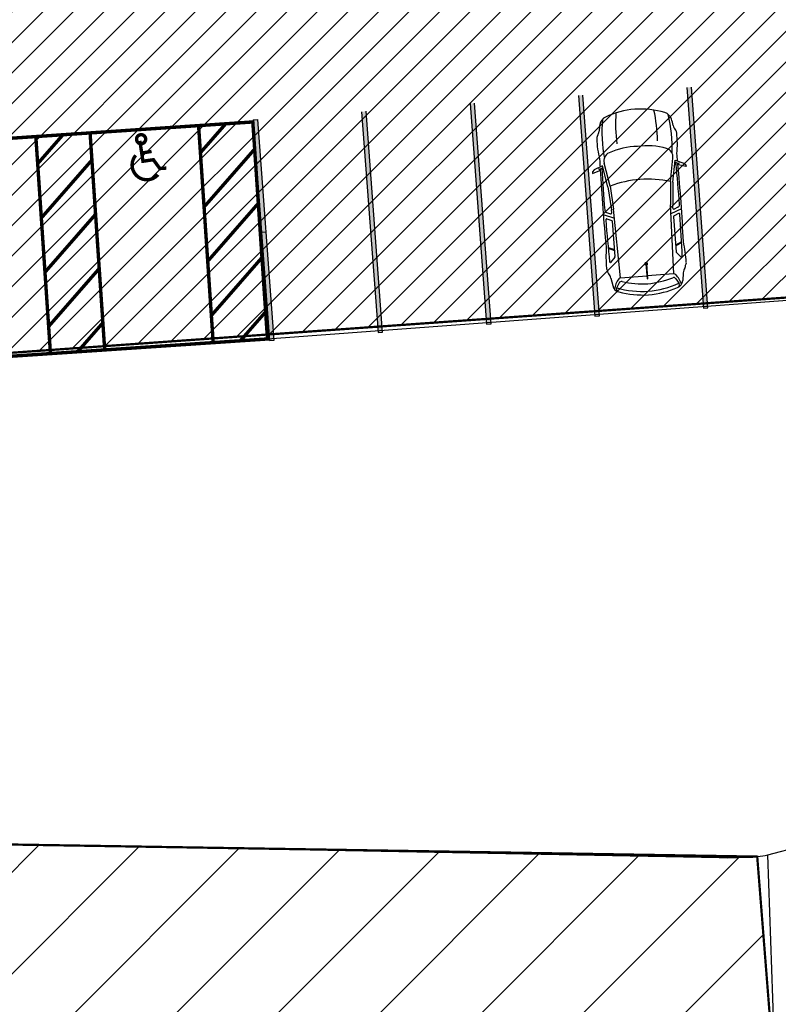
# Model space of a CAD drawing. Header units: millimetres. Extents: x 573132 to 957048, y 21042 to 318066.
# Tile 19 of 256: x 825261 to 842004, y 137685 to 159414. Entities that reach past the tile are written whole.
import ezdxf

# ---------------------------------------------------------------- set-up
doc = ezdxf.new("R2010")
doc.units = ezdxf.units.MM
doc.header["$LTSCALE"] = 2000
for name, color, linetype in [('_NIBSC_A-kerb', 7, 'Continuous'), ('_NIBSC_A_parking-bays', 7, 'Continuous'), ('_NIBSC_FM trees 3metre zone', 210, 'Continuous'), ('Cars', 7, 'Continuous')]:
    doc.layers.add(name, color=color, linetype=linetype)

# ---------------------------------------------------------------- blocks, each defined once
blk = doc.blocks.new('A$C2A714640')
for p, q in [((1189.404332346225, 1839.159469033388), (1268.12692369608, 2028.708771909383)), ((1268.12692369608, 2028.708771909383), (1308.726248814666, 2064.900482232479)), ((1346.033730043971, 2068.190633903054), (1293.3643425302, 1904.607390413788)), ((1308.726248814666, 2064.900482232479), (1335.060942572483, 2070.384070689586)), ((1335.060942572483, 2070.384070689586), (1346.033730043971, 2068.190633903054)), ((1650.752996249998, 1703.353998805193), (1135.431684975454, 1795.797134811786)), ((1664.509271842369, 1753.930720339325), (1189.404332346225, 1839.159469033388)), ((1270.434149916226, 1912.676969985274), (1229.620704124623, 1831.945081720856)), ((1293.3643425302, 1904.607390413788), (1242.88951442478, 1922.370461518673)), ((1664.509271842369, 1753.930720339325), (2175.456650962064, 1714.627075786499)), ((2225.391744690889, 1825.133952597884), (2259.734523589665, 1736.954397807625)), ((2266.558916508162, 1901.082882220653), (2360.916374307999, 1658.807827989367)), ((2368.722181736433, 1829.100114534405), (2409.11934892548, 1725.375129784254)), ((2996.90282200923, 1847.291761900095), (3055.858288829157, 1712.855187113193)), ((3016.554644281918, 1845.326579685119), (3074.648305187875, 1712.855187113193)), ((3218.657925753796, 1717.821742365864), (3329.57480069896, 1816.455403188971)), ((3679.091529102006, 1835.730394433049), (3845.516702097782, 1809.06261574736)), ((1650.752996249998, 1703.353998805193), (2161.700375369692, 1664.050354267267)), ((3686.232238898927, 1623.122048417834), (2161.700375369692, 1664.050354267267)), ((2242.788420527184, 1712.855187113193), (2175.456650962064, 1714.627075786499)), ((2427.431378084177, 1712.855187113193), (3205.598942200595, 1712.855187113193)), ((3686.232238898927, 1621.717180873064), (3686.232238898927, 1039.842162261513)), ((3796.389954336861, 1664.09343495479), (3910.110931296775, 1727.895076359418)), ((3419.417000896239, 1042.546168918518), (3754.609912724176, 1039.149197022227)), ((3419.417000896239, 1027.837914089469), (3754.609912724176, 1031.23488600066)), ((3686.232238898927, 448.6669021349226), (3686.232238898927, 1030.541920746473)), ((3754.609912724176, 1031.23488600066), (3754.609912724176, 1039.149197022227)), ((3686.232238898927, 447.2620346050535), (2161.700375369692, 406.3337287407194)), ((1650.752996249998, 367.0300842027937), (1135.431684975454, 274.5869482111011)), ((1664.509271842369, 316.4533626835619), (1189.404332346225, 231.2246139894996)), ((1189.404332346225, 231.2246139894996), (1268.12692369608, 41.67531109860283)), ((1270.434149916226, 157.7071130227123), (1229.620704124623, 238.4390013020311)), ((1650.752996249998, 367.0300842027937), (2161.700375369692, 406.3337287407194)), ((1664.509271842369, 316.4533626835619), (2175.456650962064, 355.7570072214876)), ((2242.788420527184, 357.5288959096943), (2175.456650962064, 355.7570072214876)), ((2225.391744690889, 245.2501304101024), (2259.734523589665, 333.4296852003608)), ((2266.558916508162, 169.3012008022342), (2360.916374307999, 411.5762550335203)), ((2368.722181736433, 241.2839684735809), (2409.11934892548, 345.0089532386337)), ((2427.431378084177, 357.5288959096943), (3205.598942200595, 357.5288959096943)), ((2996.90282200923, 223.0923211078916), (3055.858288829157, 357.5288959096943)), ((3016.554644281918, 225.0575033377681), (3074.648305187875, 357.5288959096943)), ((3218.657925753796, 352.5623406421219), (3329.57480069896, 253.9286798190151)), ((3679.091529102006, 234.6536886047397), (3845.516702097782, 261.3214672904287)), ((3796.389954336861, 406.2906480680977), (3910.110931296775, 342.4890066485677)), ((1293.3643425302, 165.7766925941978), (1242.88951442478, 148.0136214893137)), ((1268.12692369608, 41.67531109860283), (1308.726248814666, 5.483600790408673)), ((1346.033730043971, 2.19344910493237), (1293.3643425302, 165.7766925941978)), ((1308.726248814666, 5.483600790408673), (1335.060942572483, 1.231839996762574e-05)), ((1335.060942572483, 1.231839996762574e-05), (1346.033730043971, 2.19344910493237))]:
    blk.add_line(p, q)
for centre, radius, start, end in [((329.750723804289, 1606.707681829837), 225.2126992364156, 104.0370784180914, 157.2005630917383), ((670.443668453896, -1500.912689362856), 3304.103639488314, 83.82630272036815, 98.7194493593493), ((499.1550489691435, 1133.521500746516), 727.0501408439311, 95.98946155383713, 107.9468742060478), ((402.7848107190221, 2052.048201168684), 196.5182227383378, 275.9894615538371, 308.6870734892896), ((585.3434886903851, 1824.072335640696), 95.54455504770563, 87.47388308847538, 128.6870734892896), ((685.0302443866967, -96.52616967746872), 2018.309704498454, 79.82583118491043, 92.71137481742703), ((1100.732317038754, 1602.36661567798), 196.5182227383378, 79.82992158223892, 158.9467679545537), ((2019.224663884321, -38636.9651150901), 40538.80251887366, 91.14083303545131, 91.38194175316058), ((2019.224663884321, -38636.9651150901), 40499.94166442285, 89.78573920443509, 91.10027736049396), ((2019.224663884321, -38636.9651150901), 40538.80251887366, 88.61805824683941, 91.07117725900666), ((2170.455657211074, 1803.738313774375), 58.95546682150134, 21.27913210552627, 89.78573920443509), ((2387.03421089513, 1836.231994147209), 19.65182227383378, 89.611840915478, 201.2791321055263), ((2104.795877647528, -39824.05257231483), 41680.89242592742, 88.32993843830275, 89.611840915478), ((3452.61454352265, -1617.523225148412), 3537.049224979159, 90.06025627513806, 97.40253772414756), ((3319.11096976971, 1825.385316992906), 13.75627559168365, 319.5223032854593, 88.20633579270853), ((3453.105839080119, 1824.072335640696), 95.54455504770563, 51.31292651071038, 92.52611691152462), ((3517.038650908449, 1803.199979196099), 95.54455504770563, 51.31292651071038, 92.52611691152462), ((3699.597328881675, 2031.175844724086), 196.5182227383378, 231.3129265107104, 264.0105384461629), ((4023.641231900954, 1301.171637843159), 483.5562338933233, 101.1159342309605, 130.9803993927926), ((3824.291354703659, 1630.542685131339), 179.7773094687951, 18.28025800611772, 83.21957810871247), ((1837.796233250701, 1035.192041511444), 1837.796308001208, 158.9939976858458, 180), ((2269.433480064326, 1152.498020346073), 1448.813779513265, 158.9467679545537, 184.6441460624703), ((3873.374095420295, 1035.192041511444), 2320.880210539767, 163.2682277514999, 180), ((2243.253697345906, 1730.535706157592), 17.68664004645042, 268.4925642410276, 21.27913210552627), ((2427.431378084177, 1732.507009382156), 19.65182227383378, 201.2791321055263, 270), ((3205.598942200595, 1732.507009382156), 19.65182227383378, 270, 311.645334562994), ((3745.187705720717, 1621.717180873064), 58.95546682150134, 130.9803993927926, 180), ((3825.23636298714, 1612.677175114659), 58.95546682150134, 119.2940243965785, 197.2941589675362), ((1821.957630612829, 985.4088794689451), 2040.232834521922, 1.398197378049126, 17.38909123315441), ((1860.260409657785, 992.2340511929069), 2168.788565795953, 1.134952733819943, 19.70197231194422), ((3934.82047938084, 1670.666481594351), 62.33517327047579, 15.12619538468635, 113.3532023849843), ((1888.553875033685, 988.6526297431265), 2219.164961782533, 1.201671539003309, 18.3402218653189), ((532.0984830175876, -1813.310645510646), 3304.103639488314, 86.54404238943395, 98.41366915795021), ((1837.796233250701, 1035.192041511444), 1837.796308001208, 180, 201.0060023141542), ((2269.433480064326, 917.8860626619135), 1448.813779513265, 175.3558539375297, 201.0532320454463), ((3873.374095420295, 1035.192041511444), 2320.880210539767, 180, 196.7317722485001), ((3419.417000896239, 1035.192041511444), 29.68921448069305, 13.76027932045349, 346.2397206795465), ((3419.417000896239, 1035.192041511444), 7.354127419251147, 90, 270), ((1821.957630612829, 1084.975203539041), 2040.232834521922, 342.6109087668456, 358.6018026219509), ((1860.260409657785, 1078.150031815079), 2168.788565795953, 340.2980276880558, 358.8650472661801), ((1888.553875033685, 1081.73145326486), 2219.164961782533, 341.6597781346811, 358.7983284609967), ((532.0984830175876, 3883.694728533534), 3304.103639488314, 261.5863308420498, 273.455957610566), ((3745.187705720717, 448.6669021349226), 58.95546682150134, 180, 229.0196006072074), ((3825.23636298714, 457.7069079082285), 58.95546682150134, 162.7058410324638, 240.7059756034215), ((329.750723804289, 463.67640119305), 225.2126992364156, 202.7994369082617, 255.9629215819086), ((670.443668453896, 3571.296772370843), 3304.103639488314, 261.2805506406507, 276.1736972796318), ((499.1550489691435, 936.8625822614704), 727.0501408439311, 252.0531257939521, 264.0105384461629), ((1100.732317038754, 468.0174673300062), 196.5182227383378, 201.0532320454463, 280.1700784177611), ((2170.455657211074, 266.6457692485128), 58.95546682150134, 270.2142607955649, 338.7208678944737), ((2243.253697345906, 339.848376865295), 17.68664004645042, 338.7208678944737, 91.50743575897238), ((2387.03421089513, 234.1520888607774), 19.65182227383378, 158.7208678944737, 270.388159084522), ((2104.795877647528, 41894.43665533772), 41680.89242592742, 270.388159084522, 271.6700615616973), ((2427.431378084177, 337.8770736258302), 19.65182227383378, 90, 158.7208678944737), ((3205.598942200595, 337.8770736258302), 19.65182227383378, 48.35466543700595, 90), ((3319.11096976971, 244.99876601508), 13.75627559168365, 271.7936642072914, 40.47769671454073), ((3699.597328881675, 39.20823828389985), 196.5182227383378, 95.98946155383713, 128.6870734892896), ((4023.641231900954, 769.2124451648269), 483.5562338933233, 229.0196006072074, 258.8840657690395), ((3824.291354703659, 439.8413979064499), 179.7773094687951, 276.7804218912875, 341.7197419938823), ((3934.82047938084, 399.7176014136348), 62.33517327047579, 246.6467976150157, 344.8738046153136), ((402.7848107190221, 18.3358818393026), 196.5182227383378, 51.31292651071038, 84.01053844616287), ((585.3434886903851, 246.3117473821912), 95.54455504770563, 231.3129265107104, 272.5261169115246), ((685.0302443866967, 2166.910252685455), 2018.309704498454, 267.288625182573, 280.1741688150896), ((2019.224663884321, 40707.34919811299), 40538.80251887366, 268.6180582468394, 268.8591669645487), ((2019.224663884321, 40707.34919811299), 40499.94166442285, 268.899722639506, 270.2142607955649), ((2019.224663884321, 40707.34919811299), 40538.80251887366, 268.9288227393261, 271.3819417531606), ((3452.61454352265, 3687.907308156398), 3537.049224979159, 262.5974622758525, 269.9397437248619), ((3453.105839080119, 246.3117473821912), 95.54455504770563, 267.4738830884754, 308.6870734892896), ((3517.038650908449, 267.1841038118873), 95.54455504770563, 267.4738830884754, 308.6870734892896)]:
    blk.add_arc(centre, radius, start, end)

msp = doc.modelspace()

# ---------------------------------------------------------------- hatches: boundary and pattern name
h = msp.add_hatch()
h.set_pattern_fill('ANSI31', color=6, scale=500)
h.set_pattern_definition([(45, (-184040.5050446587, -58059.74727075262), (-1122.532015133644, 1122.532015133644), [])])
edge = h.paths.add_edge_path()
edge.add_arc((799802.2684879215, 149994.9831490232), 1979.142335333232, 128.4942397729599, 137.4644392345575)
edge.add_arc((799741.7087424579, 150051.0169202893), 1896.63694051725, 137.4749414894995, 149.3646766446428)
edge.add_arc((800006.2850159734, 149895.6759253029), 2203.443506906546, 149.3948635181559, 159.6805662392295)
edge.add_arc((802463.3432297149, 149116.1560992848), 4779.855739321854, 161.1456652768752, 173.8979878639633)
edge.add_arc((777632.8245443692, 152301.8957465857), 20255.5082670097, 350.8818837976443, 352.4036373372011, ccw=False)
edge.add_line((797632.3791411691, 149091.9999407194), (797912.3791411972, 145801.9999407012))
edge.add_line((797912.3791411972, 145801.9999407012), (798168.3804772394, 142742.0784590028))
edge.add_arc((800985.2856575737, 142989.7928511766), 2827.776019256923, 185.0255764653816, 196.2501353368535)
edge.add_arc((800461.0772395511, 142840.2307923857), 2282.660116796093, 196.3280215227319, 209.5038731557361)
edge.add_arc((800310.7034601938, 142757.2412613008), 2110.91635648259, 209.553511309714, 220.337321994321)
edge.add_arc((800442.5230703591, 142871.8715977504), 2285.595022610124, 220.3887511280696, 233.5824664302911)
edge.add_arc((800764.9581972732, 143315.3554317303), 2833.892928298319, 233.6595667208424, 245.3358571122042)
edge.add_arc((800828.5711450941, 143356.0483150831), 2897.706611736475, 244.5285379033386, 258.2744733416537)
edge.add_arc((800701.8599444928, 142746.5933207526), 2275.218811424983, 258.2797978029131, 271.3172681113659)
edge.add_arc((800705.2216442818, 142600.0440735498), 2128.631012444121, 271.3174876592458, 281.2854166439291)
edge.add_arc((800682.6620340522, 142711.5855422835), 2242.430628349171, 281.2929574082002, 294.10163249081)
edge.add_arc((800469.0773411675, 143179.857247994), 2757.10082930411, 294.1794193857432, 306.5857566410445)
edge.add_arc((800208.339912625, 143569.4616606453), 3225.426841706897, 306.1798352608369, 311.5302888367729)
edge.add_arc((800624.2122655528, 143117.9381153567), 2611.711305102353, 311.2679754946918, 323.6387111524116)
edge.add_arc((800912.1852588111, 142904.4350520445), 2253.227928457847, 323.6692475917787, 335.1959832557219)
edge.add_arc((800978.4737867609, 142872.8771004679), 2179.81574921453, 335.2179990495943, 344.3169654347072)
edge.add_arc((800806.2341809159, 142921.1109472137), 2358.681543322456, 344.3199004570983, 356.7045748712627)
edge.add_arc((800196.2544500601, 142951.5996909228), 2969.408845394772, 356.7938339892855, 368.8414495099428)
edge.add_line((803130.3791411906, 143407.9999407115), (802964.3791411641, 146151.999940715))
edge.add_line((802964.3791411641, 146151.999940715), (802661.6341507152, 149839.0730367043))
edge.add_arc((799541.1108519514, 149578.2802270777), 3131.402009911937, 4.777302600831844, 9.958894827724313)
edge.add_arc((800127.1055164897, 149692.9846631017), 2534.426595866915, 9.695901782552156, 22.06663644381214)
edge.add_arc((800450.91348335, 149823.046377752), 2185.476446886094, 22.09587625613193, 33.70834238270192)
edge.add_arc((800511.058426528, 149862.1259822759), 2113.755817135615, 33.73190009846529, 42.75351111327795)
edge.add_arc((800384.0689387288, 149744.5252483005), 2286.834536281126, 42.75716159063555, 55.14161521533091)
edge.add_arc((800049.4230971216, 149256.1274107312), 2878.868219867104, 55.23205854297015, 67.30035805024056)
edge.add_arc((799937.1422793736, 149045.1244513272), 3116.934951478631, 66.89305343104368, 72.36490629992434)
edge.add_arc((800099.2702532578, 149592.4477097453), 2546.240824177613, 72.110524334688, 84.6412145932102)
edge.add_arc((800129.8232856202, 149907.3558637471), 2229.855822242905, 84.66715474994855, 94.87051604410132)
edge.add_arc((800125.4065814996, 149949.4037573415), 2187.584919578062, 94.84875855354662, 105.1458981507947)
edge.add_arc((800180.464877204, 149747.3323174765), 2397.022670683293, 105.1542398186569, 117.1925074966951)
edge.add_arc((800475.7800025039, 149182.8803525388), 3034.046497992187, 117.281860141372, 128.9031969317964)
h.paths.add_polyline_path([(805285.7909384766, 132271.8842791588), (807630.1065001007, 130292.6327085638), (808717.7799877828, 128657.7799613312), (809512.6367445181, 126409.6446067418), (809698.8301135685, 124808.6618434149), (809113.8583996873, 106708.751050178), (807865.7590256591, 104611.4718835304), (806151.667045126, 104161.695398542), (798217.2383996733, 103633.0810501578), (798370.5172682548, 101534.6717506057), (797281.4189055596, 101455.1182693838), (798380.0134811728, 87105.73756305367), (807943.2383996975, 87723.08105015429), (807591.976406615, 92534.30592488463), (808409.799684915, 92594.01426157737), (809388.5637629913, 92040.98643055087), (809792.7533606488, 91145.23972511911), (810401.9864816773, 83115.09455209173), (809743.2383996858, 81565.08105015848), (808384.2559406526, 80934.55809130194), (803337.2383996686, 80587.08105015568), (803149.3394652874, 83028.01113219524), (796195.6272885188, 82492.72537467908), (796831.5437804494, 74090.902259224), (798673.2383996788, 74183.08105017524), (799033.2383996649, 69471.08105017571), (811128.1815460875, 70246.98306329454), (810742.9310702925, 74953.12176992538), (817427.3056514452, 69294.04834138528), (820333.2749212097, 70178.1836530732), (819726.8763719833, 72144.34709541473), (820372.2883996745, 73429.7410501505), (819415.410853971, 79540.23326869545), (817900.5183997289, 79441.94105014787), (816738.5607202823, 80768.53122629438), (816091.238399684, 86965.08105015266), (820803.6993966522, 87231.37750667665), (820137.2383997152, 96803.08105017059), (815323.9591265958, 96529.12207201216), (814883.6201291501, 102917.9144229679), (815506.3583996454, 103948.9110501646), (814877.5705267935, 110961.499039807), (814548.928399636, 111751.7110501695), (814439.8383997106, 112099.5910501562), (814654.4215477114, 120985.474979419), (815202.8709490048, 122086.8301769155), (815870.9852034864, 129266.7018538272), (817934.9111803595, 132903.8417690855), (819987.968534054, 134534.94473347), (822717.6820587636, 135759.0091450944), (825659.2676511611, 136107.7030625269), (841934.842005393, 135929.6683520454), (841538.9452310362, 140944.3363351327), (822158.3067778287, 141259.0940631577), (817670.7540238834, 142514.2758426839), (813933.2908762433, 145231.3505656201), (812037.0549154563, 148308.5913835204), (810908.5585842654, 153871.1269487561), (812524.2424409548, 156334.4187883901), (812351.0298798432, 161829.5867676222), (810592.1351460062, 163939.2769282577), (809832.7591834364, 165421.974142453), (809436.4402894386, 170898.5725100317), (810540.3079525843, 173379.7350999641), (810553.248649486, 173752.1934826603), (810159.5703595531, 179602.1141791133), (808961.6266200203, 181448.0782276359), (808084.7368662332, 183580.2543560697), (807823.1028535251, 187088.4488335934), (808496.7391810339, 189355.027173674), (809486.41573252, 190473.3451218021), (809125.3279128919, 195649.5667838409), (808067.5450787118, 197087.3595544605), (806873.4510711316, 199983.1791055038), (806653.4977869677, 202932.5142310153), (806193.2726270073, 210152.1778296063), (807243.6614896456, 212537.0255273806), (808986.838398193, 213887.5717783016), (808683.8733850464, 217949.9647944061), (806725.6397471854, 219163.5935056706), (805509.1904948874, 221418.632031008), (805072.7390816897, 224364.2870023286), (798956.0750503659, 224011.0965979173), (799187.9139651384, 223695.7355467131), (800861.3254570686, 219308.5334317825), (801661.238399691, 209203.0810501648), (800735.2966238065, 202671.6988015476), (797386.4546969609, 198778.3418242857), (791837.309847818, 197079.3112110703), (785537.9895997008, 196327.2054501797), (786359.9895997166, 186067.5810501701), (793626.4679003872, 186432.7070895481), (797313.1024088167, 185760.8284298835), (799735.0293788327, 184478.5614782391), (801452.363621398, 182927.5925875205), (803009.898183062, 180514.5693062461), (803885.4375866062, 177379.5818108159), (804097.5370130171, 175123.5022560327), (805094.7119912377, 159989.7619523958), (804471.7093028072, 158270.3974250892), (803289.5425139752, 157069.1539990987), (801649.6677285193, 156414.2539472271), (791144.4931457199, 155679.6602690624), (792339.2383997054, 140215.0810501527), (793197.6796716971, 137634.9479608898), (794404.8229176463, 136185.5395731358), (796143.708399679, 134994.7110501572), (799546.0290069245, 134313.6702284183), (802624.1504084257, 133547.3289107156)])
h = msp.add_hatch()
h.set_pattern_fill('ANSI31', color=0, scale=150)
h.set_pattern_definition([(45, (-83712.40987487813, -15753.7215797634), (-336.7596045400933, 336.7596045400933), [])])
h.paths.add_polyline_path([(863453.835118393, 159560.6649541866), (862644.9043502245, 170407.4444849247), (814043.7541079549, 167142.3935554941), (814486.3966924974, 161361.5265108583), (812326.9177034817, 161875.7862385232), (812500.4485554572, 156370.5204825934), (814794.756353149, 157225.7839571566), (815127.2434926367, 151354.5285521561), (845130.9093901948, 153491.7145325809), (844789.0180847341, 158291.4804847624), (848321.0225726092, 158529.4069815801), (848320.142055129, 158541.2136520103)])
h = msp.add_hatch(color=0)
h.dxf.hatch_style = 1
h.paths.add_polyline_path([(837693.4645026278, 157748.4086945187), (837593.7414415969, 157740.9715513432), (837956.9715142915, 152870.4972505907), (838056.6945753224, 152877.9343937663)])
h = msp.add_hatch(color=0)
h.dxf.hatch_style = 1
h.paths.add_polyline_path([(840086.8179673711, 157926.9001307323), (839987.0949063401, 157919.4629875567), (840350.3249790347, 153048.9886868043), (840450.0480400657, 153056.4258299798)])
h = msp.add_hatch(color=0)
h.dxf.hatch_style = 1
h.paths.add_polyline_path([(835300.1110378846, 157569.9172583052), (835200.3879768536, 157562.4801151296), (835563.6180495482, 152692.0058143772), (835663.3411105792, 152699.4429575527)])
h = msp.add_hatch(color=0)
h.dxf.hatch_style = 1
h.paths.add_polyline_path([(832906.7575731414, 157391.4258220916), (832807.0345121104, 157383.9886789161), (833170.264584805, 152513.5143781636), (833269.987645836, 152520.9515213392)])
h = msp.add_hatch(color=0)
h.dxf.hatch_style = 1
h.paths.add_polyline_path([(830513.4041083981, 157212.9343858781), (830413.6810473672, 157205.4972427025), (830776.9111200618, 152335.0229419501), (830876.6341810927, 152342.4600851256)])
at = {"layer": '_NIBSC_FM trees 3metre zone'}
h = msp.add_hatch(dxfattribs=at)
h.set_pattern_fill('ANSI31', color=256, scale=1500)
h.set_pattern_definition([(45, (0, -300000), (-3367.596045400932, 3367.596045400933), [])])
h.paths.add_polyline_path([(593903.1861816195, 232617.7225938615), (679741.49087973, 243682.465388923), (730246.1788070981, 249484.4251978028), (739010.0402101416, 251812.5309120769), (755357.2955060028, 259572.6120365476), (798190.4558683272, 265511.721384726), (811700.6105383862, 266996.2807643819), (863086.372938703, 275756.9637605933), (876855.0979700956, 143047.8242362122), (913767.3741879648, 142393.8418296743), (912963.347667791, 130302.8693301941), (912377.4283856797, 121144.4947335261), (904518.6156333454, 98597.92316796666), (903417.9335102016, 94708.43904763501), (895370.4626382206, 63435.91124495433), (848719.0412426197, 56729.98602796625), (841118.582638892, 53483.2355296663), (784097.3695200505, 45680.15761526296), (763757.6402722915, 42853.64633287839), (670408.3964999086, 24434.53104195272), (665577.686467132, 34769.56721486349), (663265.246377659, 39852.71263171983), (610755.0466596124, 158063.717304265), (608829.2636573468, 162279.9438874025), (603679.1344614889, 173549.0786176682), (597792.5447346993, 194109.548264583)])
h.paths.add_polyline_path([(597181.2803638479, 230015.4550413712), (680104.4683283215, 240704.432995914), (730805.4333891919, 246528.9410490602), (740047.1228331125, 248983.9810154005), (756226.6841858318, 256664.4574246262), (798560.3852269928, 262534.3133369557), (812116.9140450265, 264023.9685262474), (860432.949007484, 272261.2982099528), (874145.3159501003, 140095.3631906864), (910564.9958626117, 139450.1082144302), (909969.7088242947, 130498.1656739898), (909409.711301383, 121744.9683571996), (901656.3305171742, 99500.87624872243), (900521.5267480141, 95490.81635310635), (892963.6296912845, 66120.77580293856), (847902.5410994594, 59643.45354237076), (840311.5819075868, 56400.7609860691), (783687.5331634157, 48652.03310020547), (763260.4042485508, 45813.37631961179), (672131.7246398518, 27832.40948805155), (668302.0009479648, 36025.8909057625), (666001.4940704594, 41082.80504769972), (613490.3706646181, 159295.8891269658), (611558.0870415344, 163526.3478900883), (606501.2814567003, 174591.2789038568), (600750.4288120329, 194677.6509345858)], flags=16)

# ---------------------------------------------------------------- linework, layer by layer
at = {"color": 7}
for p, q in [((838056.6945753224, 152877.9343937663), (837693.4645026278, 157748.4086945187)), ((839987.0949063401, 157919.4629875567), (840350.3249790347, 153048.9886868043)), ((840450.0480400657, 153056.4258299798), (840086.8179673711, 157926.9001307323)), ((835200.3879768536, 157562.4801151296), (835563.6180495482, 152692.0058143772)), ((835663.3411105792, 152699.4429575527), (835300.1110378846, 157569.9172583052)), ((837593.7414415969, 157740.9715513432), (837956.9715142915, 152870.4972505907)), ((832807.0345121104, 157383.9886789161), (833170.264584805, 152513.5143781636)), ((833269.987645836, 152520.9515213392), (832906.7575731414, 157391.4258220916)), ((830413.6810473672, 157205.4972427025), (830513.4041083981, 157212.9343858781)), ((830413.6810473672, 157205.4972427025), (830776.9111200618, 152335.0229419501)), ((830876.6341810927, 152342.4600851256), (830513.4041083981, 157212.9343858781)), ((830598.4196838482, 154728.3764066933), (830698.1427448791, 154735.8135498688)), ((830728.9034669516, 152367.8326880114), (848680.3796841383, 153706.6172926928)), ((840350.3249790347, 153048.9886868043), (840450.0480400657, 153056.4258299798)), ((837956.9715142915, 152870.4972505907), (838056.6945753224, 152877.9343937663)), ((835563.6180495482, 152692.0058143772), (835663.3411105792, 152699.4429575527)), ((830776.9111200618, 152335.0229419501), (830876.6341810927, 152342.4600851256)), ((833170.264584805, 152513.5143781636), (833269.987645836, 152520.9515213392)), ((841944.6028517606, 136027.9683101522), (841772.6050622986, 140983.5446605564))]:
    msp.add_line(p, q, dxfattribs=at)
at = {"color": 7, "const_width": 50}
for points in [[(841934.842005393, 135929.6683520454), (841538.9452310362, 140944.3363351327), (822158.3067778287, 141259.0940631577), (817670.7540238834, 142514.2758426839), (813933.2908762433, 145231.3505656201), (812037.0549154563, 148308.5913835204), (810908.5585842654, 153871.1269487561), (812524.2424409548, 156334.4187883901), (812351.0298798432, 161829.5867676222), (810592.1351460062, 163939.2769282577), (809832.7591834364, 165421.974142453), (809436.4402894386, 170898.5725100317), (810540.3079525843, 173379.7350999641), (810553.248649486, 173752.1934826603), (810159.5703595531, 179602.1141791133)], [(814043.7541079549, 167142.3935554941), (862644.9043502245, 170407.4444849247), (863453.835118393, 159560.6649541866), (848320.142055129, 158541.2136520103), (848677.8810333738, 153744.3682614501), (815127.2434926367, 151354.5285521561), (814794.756353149, 157225.7839571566), (812500.4485554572, 156370.5204825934), (812326.9177034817, 161875.7862385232), (814486.3966924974, 161361.5265108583), (814043.7541079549, 167142.3935554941)]]:
    msp.add_lwpolyline(points, dxfattribs=at)
at = {"layer": '_NIBSC_A-kerb'}
for p, q in [((841772.6050622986, 140983.5446605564), (850552.1918250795, 143274.1538332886)), ((840881.898697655, 140919.4954496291), (841328.6846507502, 140931.5950938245))]:
    msp.add_line(p, q, dxfattribs=at)
at = {"layer": '_NIBSC_A-kerb', "const_width": 25}
msp.add_lwpolyline([(822171.6371583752, 141270.0399272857), (840881.898697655, 140919.4954496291)], dxfattribs=at)
at = {"layer": '_NIBSC_A-kerb'}
msp.add_arc((841317.2796892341, 142951.7262796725), 2020.163379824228, 270.3234687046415, 283.0258344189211, dxfattribs=at)
at = {"layer": '_NIBSC_A_parking-bays', "color": 40, "const_width": 75}
for points in [[(829209.0055357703, 157076.3261072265), (826814.4324054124, 156915.0204242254), (827137.0437714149, 152125.8741635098), (829531.6169017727, 152287.1798465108)], [(830406.2921009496, 157156.978948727), (829209.0055357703, 157076.3261072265), (829531.6169017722, 152287.1798465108), (830728.9034669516, 152367.8326880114)], [(826814.4324054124, 156915.0204242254), (825617.1458402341, 156834.3675827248), (825939.757206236, 152045.2213220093), (827137.0437714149, 152125.8741635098)], [(825617.1458402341, 156834.3675827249), (823222.5727098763, 156673.0618997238), (823545.1840758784, 151883.9156390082), (825939.757206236, 152045.2213220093)]]:
    msp.add_lwpolyline(points, close=True, dxfattribs=at)
for points in [[(829807.64881836, 157116.6525279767), (829249.3319565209, 156477.682824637)], [(826215.7891228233, 156874.6940034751), (825657.4722609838, 156235.7243001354)], [(828498.5231173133, 156139.1320582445), (828353.0214487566, 156129.0018657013), (828211.5854280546, 156323.6124602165), (827981.239126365, 156289.6058828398), (827912.9343116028, 156739.649555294)], [(827955.2330993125, 156470.5636026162), (828171.9155653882, 156507.3604717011)], [(829888.3016598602, 155919.3659627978), (830446.6185216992, 156558.3356661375)], [(826296.441964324, 155677.4074382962), (826854.758826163, 156316.3771416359)], [(829888.3016598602, 155919.3659627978), (829329.9847980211, 155280.3962594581)], [(826296.441964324, 155677.4074382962), (825738.1251024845, 155038.4377349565)], [(829968.9545013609, 154722.0793976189), (830527.2713632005, 155361.0491009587)], [(826377.0948058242, 154480.1208731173), (826935.4116676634, 155119.090576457)], [(829968.9545013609, 154722.0793976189), (829410.6376395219, 154083.1096942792)], [(826377.0948058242, 154480.1208731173), (825818.7779439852, 153841.1511697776)], [(830049.6073428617, 153524.79283244), (830607.9242047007, 154163.7625357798)], [(826457.7476473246, 153282.8343079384), (827016.0645091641, 153921.8040112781)], [(830049.6073428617, 153524.79283244), (829491.2904810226, 152885.8231291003)], [(826457.7476473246, 153282.8343079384), (825899.4307854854, 152643.8646045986)], [(830130.260184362, 152327.5062672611), (830688.577046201, 152966.4759706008)], [(826538.4004888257, 152085.5477427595), (827096.7173506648, 152724.5174460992)]]:
    msp.add_lwpolyline(points, dxfattribs=at)
at = {"layer": '_NIBSC_A_parking-bays', "color": 40, "const_width": 200}
msp.add_lwpolyline([(827902.861962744, 156773.9707927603, 1), (827977.6808473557, 156779.1798719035, 1)], format="xyb", close=True, dxfattribs=at)
at = {"layer": '_NIBSC_A_parking-bays', "color": 40, "const_width": 75}
msp.add_lwpolyline([(827821.905721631, 156419.9020349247, 1), (828312.3377923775, 155993.3151340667)], format="xyb", dxfattribs=at)

# ---------------------------------------------------------------- block references
at = {"layer": 'Cars', "rotation": 274.2651071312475}
msp.add_blockref('A$C2A714640', (837803.4630284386, 157360.007693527), dxfattribs=at)

doc.saveas('drawing.dxf')
